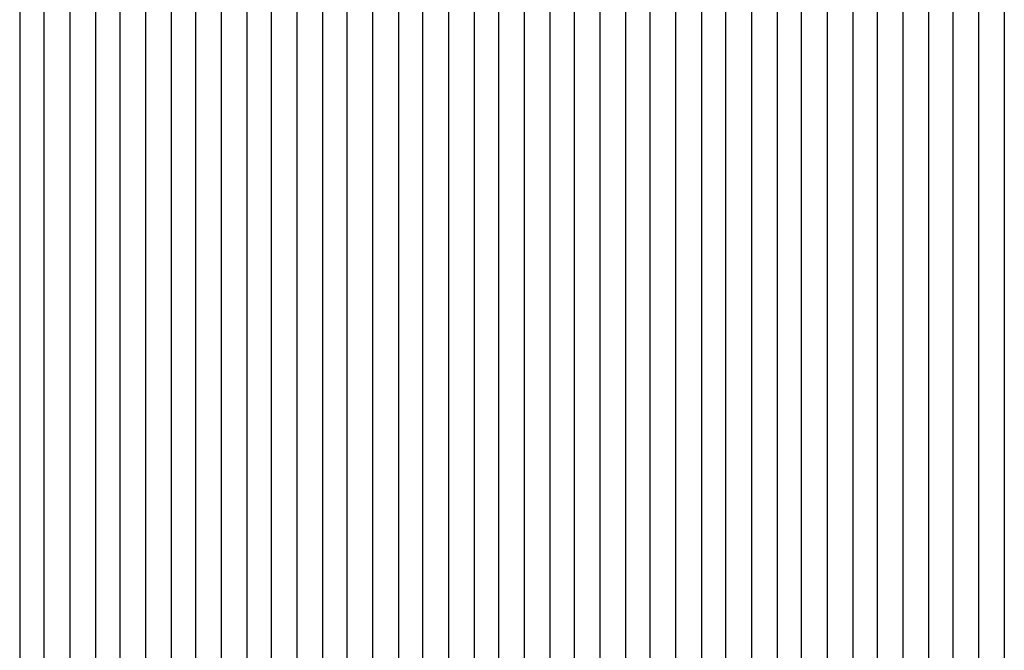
# Model space of a CAD drawing. Extents: x -0.6 to 1.54, y -0.37 to 1.17.
# Tile 50 of 79: x 1.01831 to 1.02481, y 0.11578 to 0.11994. Entities that reach past the tile are written whole.
import ezdxf

# ---------------------------------------------------------------- set-up
doc = ezdxf.new("R2010")
doc.units = 0
doc.linetypes.add('KCONTINUOUS', pattern=[0])
doc.layers.add('W01_---', color=7, linetype='CONTINUOUS')

msp = doc.modelspace()

# ---------------------------------------------------------------- linework, layer by layer
at = {"layer": 'W01_---', "color": 7, "linetype": 'KCONTINUOUS'}
for p, q in [((1.01831, 0.12003), (1.01831, 0.11986)), ((1.01847, 0.12003), (1.01847, 0.11986)), ((1.01864, 0.12003), (1.01864, 0.11986)), ((1.0188099, 0.12003), (1.0188099, 0.11986)), ((1.01897, 0.12003), (1.01897, 0.11986)), ((1.01914, 0.12003), (1.01914, 0.11986)), ((1.01931, 0.12003), (1.01931, 0.11986)), ((1.01947, 0.12003), (1.01947, 0.11986)), ((1.0196399, 0.12003), (1.0196399, 0.11969)), ((1.01981, 0.12003), (1.01981, 0.11969)), ((1.01997, 0.12003), (1.01997, 0.11986)), ((1.02014, 0.12003), (1.02014, 0.11986)), ((1.02031, 0.12003), (1.02031, 0.11986)), ((1.0204699, 0.12003), (1.0204699, 0.11986)), ((1.02064, 0.12003), (1.02064, 0.11969)), ((1.02081, 0.12003), (1.02081, 0.11986)), ((1.02097, 0.12003), (1.02097, 0.11986)), ((1.02114, 0.12003), (1.02114, 0.11986)), ((1.0213099, 0.12003), (1.0213099, 0.11986)), ((1.02147, 0.12003), (1.02147, 0.11986)), ((1.02164, 0.12003), (1.02164, 0.11986)), ((1.02181, 0.12003), (1.02181, 0.11986)), ((1.02197, 0.12003), (1.02197, 0.11986)), ((1.0221399, 0.12003), (1.0221399, 0.11986)), ((1.02231, 0.12003), (1.02231, 0.11986)), ((1.02247, 0.12003), (1.02247, 0.11986)), ((1.02264, 0.12003), (1.02264, 0.11986)), ((1.02281, 0.12003), (1.02281, 0.11986)), ((1.0229699, 0.12003), (1.0229699, 0.11986)), ((1.02314, 0.12003), (1.02314, 0.11986)), ((1.02331, 0.12003), (1.02331, 0.11969)), ((1.02347, 0.12003), (1.02347, 0.11969)), ((1.02364, 0.12003), (1.02364, 0.11986)), ((1.0238099, 0.12003), (1.0238099, 0.11986)), ((1.02397, 0.12003), (1.02397, 0.11986)), ((1.02414, 0.12003), (1.02414, 0.11986)), ((1.02431, 0.12003), (1.02431, 0.11986)), ((1.02447, 0.12003), (1.02447, 0.11986)), ((1.0246399, 0.12003), (1.0246399, 0.11986)), ((1.02481, 0.12003), (1.02481, 0.11986)), ((1.01831, 0.11986), (1.01831, 0.11969)), ((1.01847, 0.11986), (1.01847, 0.11969)), ((1.01864, 0.11986), (1.01864, 0.11969)), ((1.0188099, 0.11986), (1.0188099, 0.11969)), ((1.01897, 0.11986), (1.01897, 0.11969)), ((1.01914, 0.11986), (1.01914, 0.11969)), ((1.01931, 0.11986), (1.01931, 0.11953)), ((1.01947, 0.11986), (1.01947, 0.11969)), ((1.01997, 0.11986), (1.01997, 0.11969)), ((1.02014, 0.11986), (1.02014, 0.11969)), ((1.02031, 0.11986), (1.02031, 0.11953)), ((1.0204699, 0.11986), (1.0204699, 0.11969)), ((1.02081, 0.11986), (1.02081, 0.11969)), ((1.02097, 0.11986), (1.02097, 0.11969)), ((1.02114, 0.11986), (1.02114, 0.11969)), ((1.0213099, 0.11986), (1.0213099, 0.11969)), ((1.02147, 0.11986), (1.02147, 0.11969)), ((1.02164, 0.11986), (1.02164, 0.11969)), ((1.02181, 0.11986), (1.02181, 0.11969)), ((1.02197, 0.11986), (1.02197, 0.11969)), ((1.0221399, 0.11986), (1.0221399, 0.11969)), ((1.02231, 0.11986), (1.02231, 0.11969)), ((1.02247, 0.11986), (1.02247, 0.11969)), ((1.02264, 0.11986), (1.02264, 0.11969)), ((1.02281, 0.11986), (1.02281, 0.11969)), ((1.0229699, 0.11986), (1.0229699, 0.11969)), ((1.02314, 0.11986), (1.02314, 0.11969)), ((1.02364, 0.11986), (1.02364, 0.11969)), ((1.0238099, 0.11986), (1.0238099, 0.11969)), ((1.02397, 0.11986), (1.02397, 0.11969)), ((1.02414, 0.11986), (1.02414, 0.11969)), ((1.02431, 0.11986), (1.02431, 0.11969)), ((1.02447, 0.11986), (1.02447, 0.11969)), ((1.0246399, 0.11986), (1.0246399, 0.11969)), ((1.02481, 0.11986), (1.02481, 0.11969)), ((1.01831, 0.11969), (1.01831, 0.11953)), ((1.01847, 0.11969), (1.01847, 0.11953)), ((1.01864, 0.11969), (1.01864, 0.11953)), ((1.0188099, 0.11969), (1.0188099, 0.11953)), ((1.01897, 0.11969), (1.01897, 0.11953)), ((1.01914, 0.11969), (1.01914, 0.11953)), ((1.01947, 0.11969), (1.01947, 0.11953)), ((1.0196399, 0.11969), (1.0196399, 0.11953)), ((1.01981, 0.11969), (1.01981, 0.11953)), ((1.01997, 0.11969), (1.01997, 0.11953)), ((1.02014, 0.11969), (1.02014, 0.11953)), ((1.0204699, 0.11969), (1.0204699, 0.11953)), ((1.02064, 0.11969), (1.02064, 0.11953)), ((1.02081, 0.11969), (1.02081, 0.11953)), ((1.02097, 0.11969), (1.02097, 0.11953)), ((1.02114, 0.11969), (1.02114, 0.11953)), ((1.0213099, 0.11969), (1.0213099, 0.11953)), ((1.02147, 0.11969), (1.02147, 0.11953)), ((1.02164, 0.11969), (1.02164, 0.11953)), ((1.02181, 0.11969), (1.02181, 0.11953)), ((1.02197, 0.11969), (1.02197, 0.11953)), ((1.0221399, 0.11969), (1.0221399, 0.11953)), ((1.02231, 0.11969), (1.02231, 0.11953)), ((1.02247, 0.11969), (1.02247, 0.11953)), ((1.02264, 0.11969), (1.02264, 0.11953)), ((1.02281, 0.11969), (1.02281, 0.11953)), ((1.0229699, 0.11969), (1.0229699, 0.11953)), ((1.02314, 0.11969), (1.02314, 0.11953)), ((1.02331, 0.11969), (1.02331, 0.11953)), ((1.02347, 0.11969), (1.02347, 0.11953)), ((1.02364, 0.11969), (1.02364, 0.11953)), ((1.0238099, 0.11969), (1.0238099, 0.11953)), ((1.02397, 0.11969), (1.02397, 0.11953)), ((1.02414, 0.11969), (1.02414, 0.11953)), ((1.02431, 0.11969), (1.02431, 0.11953)), ((1.02447, 0.11969), (1.02447, 0.11953)), ((1.0246399, 0.11969), (1.0246399, 0.11953)), ((1.02481, 0.11969), (1.02481, 0.11953)), ((1.01831, 0.11953), (1.01831, 0.11936)), ((1.01847, 0.11953), (1.01847, 0.11936)), ((1.01864, 0.11953), (1.01864, 0.11936)), ((1.0188099, 0.11953), (1.0188099, 0.11936)), ((1.01897, 0.11953), (1.01897, 0.11936)), ((1.01914, 0.11953), (1.01914, 0.11936)), ((1.01931, 0.11953), (1.01931, 0.11936)), ((1.01947, 0.11953), (1.01947, 0.11936)), ((1.0196399, 0.11953), (1.0196399, 0.11936)), ((1.01981, 0.11953), (1.01981, 0.11936)), ((1.01997, 0.11953), (1.01997, 0.11936)), ((1.02014, 0.11953), (1.02014, 0.11936)), ((1.02031, 0.11953), (1.02031, 0.11936)), ((1.0204699, 0.11953), (1.0204699, 0.11936)), ((1.02064, 0.11953), (1.02064, 0.11936)), ((1.02081, 0.11953), (1.02081, 0.11936)), ((1.02097, 0.11953), (1.02097, 0.11936)), ((1.02114, 0.11953), (1.02114, 0.11936)), ((1.0213099, 0.11953), (1.0213099, 0.11936)), ((1.02147, 0.11953), (1.02147, 0.11936)), ((1.02164, 0.11953), (1.02164, 0.11936)), ((1.02181, 0.11953), (1.02181, 0.11936)), ((1.02197, 0.11953), (1.02197, 0.11936)), ((1.0221399, 0.11953), (1.0221399, 0.11936)), ((1.02231, 0.11953), (1.02231, 0.11936)), ((1.02247, 0.11953), (1.02247, 0.11936)), ((1.02264, 0.11953), (1.02264, 0.11936)), ((1.02281, 0.11953), (1.02281, 0.11936)), ((1.0229699, 0.11953), (1.0229699, 0.11936)), ((1.02314, 0.11953), (1.02314, 0.11936)), ((1.02331, 0.11953), (1.02331, 0.11936)), ((1.02347, 0.11953), (1.02347, 0.11936)), ((1.02364, 0.11953), (1.02364, 0.11936)), ((1.0238099, 0.11953), (1.0238099, 0.11936)), ((1.02397, 0.11953), (1.02397, 0.11936)), ((1.02414, 0.11953), (1.02414, 0.11936)), ((1.02431, 0.11953), (1.02431, 0.11936)), ((1.02447, 0.11953), (1.02447, 0.11936)), ((1.0246399, 0.11953), (1.0246399, 0.11936)), ((1.02481, 0.11953), (1.02481, 0.11936)), ((1.01831, 0.11936), (1.01831, 0.11919)), ((1.01847, 0.11936), (1.01847, 0.11919)), ((1.01864, 0.11936), (1.01864, 0.11919)), ((1.0188099, 0.11936), (1.0188099, 0.11919)), ((1.01897, 0.11936), (1.01897, 0.11919)), ((1.01914, 0.11936), (1.01914, 0.11919)), ((1.01931, 0.11936), (1.01931, 0.11919)), ((1.01947, 0.11936), (1.01947, 0.11919)), ((1.0196399, 0.11936), (1.0196399, 0.11919)), ((1.01981, 0.11936), (1.01981, 0.11919)), ((1.01997, 0.11936), (1.01997, 0.11919)), ((1.02014, 0.11936), (1.02014, 0.11919)), ((1.02031, 0.11936), (1.02031, 0.11919)), ((1.0204699, 0.11936), (1.0204699, 0.11919)), ((1.02064, 0.11936), (1.02064, 0.11919)), ((1.02081, 0.11936), (1.02081, 0.11919)), ((1.02097, 0.11936), (1.02097, 0.11919)), ((1.02114, 0.11936), (1.02114, 0.11919)), ((1.0213099, 0.11936), (1.0213099, 0.11919)), ((1.02147, 0.11936), (1.02147, 0.11919)), ((1.02164, 0.11936), (1.02164, 0.11919)), ((1.02181, 0.11936), (1.02181, 0.11919)), ((1.02197, 0.11936), (1.02197, 0.11919)), ((1.0221399, 0.11936), (1.0221399, 0.11919)), ((1.02231, 0.11936), (1.02231, 0.11919)), ((1.02247, 0.11936), (1.02247, 0.11919)), ((1.02264, 0.11936), (1.02264, 0.11919)), ((1.02281, 0.11936), (1.02281, 0.11919)), ((1.0229699, 0.11936), (1.0229699, 0.11919)), ((1.02314, 0.11936), (1.02314, 0.11919)), ((1.02331, 0.11936), (1.02331, 0.11919)), ((1.02347, 0.11936), (1.02347, 0.11919)), ((1.02364, 0.11936), (1.02364, 0.11919)), ((1.0238099, 0.11936), (1.0238099, 0.11919)), ((1.02397, 0.11936), (1.02397, 0.11919)), ((1.02414, 0.11936), (1.02414, 0.11919)), ((1.02431, 0.11936), (1.02431, 0.11919)), ((1.02447, 0.11936), (1.02447, 0.11919)), ((1.0246399, 0.11936), (1.0246399, 0.11919)), ((1.02481, 0.11936), (1.02481, 0.11919)), ((1.01831, 0.11919), (1.01831, 0.11903)), ((1.01847, 0.11919), (1.01847, 0.11903)), ((1.01864, 0.11919), (1.01864, 0.11903)), ((1.0188099, 0.11919), (1.0188099, 0.11903)), ((1.01897, 0.11919), (1.01897, 0.11903)), ((1.01914, 0.11919), (1.01914, 0.11903)), ((1.01931, 0.11919), (1.01931, 0.11903)), ((1.01947, 0.11919), (1.01947, 0.11903)), ((1.0196399, 0.11919), (1.0196399, 0.11903)), ((1.01981, 0.11919), (1.01981, 0.11903)), ((1.01997, 0.11919), (1.01997, 0.11903)), ((1.02014, 0.11919), (1.02014, 0.11903)), ((1.02031, 0.11919), (1.02031, 0.11903)), ((1.0204699, 0.11919), (1.0204699, 0.11903)), ((1.02064, 0.11919), (1.02064, 0.11903)), ((1.02081, 0.11919), (1.02081, 0.11903)), ((1.02097, 0.11919), (1.02097, 0.11903)), ((1.02114, 0.11919), (1.02114, 0.11903)), ((1.0213099, 0.11919), (1.0213099, 0.11903)), ((1.02147, 0.11919), (1.02147, 0.11903)), ((1.02164, 0.11919), (1.02164, 0.11903)), ((1.02181, 0.11919), (1.02181, 0.11903)), ((1.02197, 0.11919), (1.02197, 0.11903)), ((1.0221399, 0.11919), (1.0221399, 0.11903)), ((1.02231, 0.11919), (1.02231, 0.11903)), ((1.02247, 0.11919), (1.02247, 0.11903)), ((1.02264, 0.11919), (1.02264, 0.11903)), ((1.02281, 0.11919), (1.02281, 0.11903)), ((1.0229699, 0.11919), (1.0229699, 0.11903)), ((1.02314, 0.11919), (1.02314, 0.11903)), ((1.02331, 0.11919), (1.02331, 0.11903)), ((1.02347, 0.11919), (1.02347, 0.11903)), ((1.02364, 0.11919), (1.02364, 0.11903)), ((1.0238099, 0.11919), (1.0238099, 0.11903)), ((1.02397, 0.11919), (1.02397, 0.11903)), ((1.02414, 0.11919), (1.02414, 0.11903)), ((1.02431, 0.11919), (1.02431, 0.11903)), ((1.02447, 0.11919), (1.02447, 0.11903)), ((1.0246399, 0.11919), (1.0246399, 0.11903)), ((1.02481, 0.11919), (1.02481, 0.11903)), ((1.01831, 0.11903), (1.01831, 0.11886)), ((1.01847, 0.11903), (1.01847, 0.11886)), ((1.01864, 0.11903), (1.01864, 0.11886)), ((1.0188099, 0.11903), (1.0188099, 0.11886)), ((1.01897, 0.11903), (1.01897, 0.11886)), ((1.01914, 0.11903), (1.01914, 0.11886)), ((1.01931, 0.11903), (1.01931, 0.11886)), ((1.01947, 0.11903), (1.01947, 0.11886)), ((1.0196399, 0.11903), (1.0196399, 0.11886)), ((1.01981, 0.11903), (1.01981, 0.11886)), ((1.01997, 0.11903), (1.01997, 0.11886)), ((1.02014, 0.11903), (1.02014, 0.11886)), ((1.02031, 0.11903), (1.02031, 0.11886)), ((1.0204699, 0.11903), (1.0204699, 0.11886)), ((1.02064, 0.11903), (1.02064, 0.11886)), ((1.02081, 0.11903), (1.02081, 0.11886)), ((1.02097, 0.11903), (1.02097, 0.11886)), ((1.02114, 0.11903), (1.02114, 0.11886)), ((1.0213099, 0.11903), (1.0213099, 0.11886)), ((1.02147, 0.11903), (1.02147, 0.11886)), ((1.02164, 0.11903), (1.02164, 0.11886)), ((1.02181, 0.11903), (1.02181, 0.11886)), ((1.02197, 0.11903), (1.02197, 0.11886)), ((1.0221399, 0.11903), (1.0221399, 0.11886)), ((1.02231, 0.11903), (1.02231, 0.11886)), ((1.02247, 0.11903), (1.02247, 0.11886)), ((1.02264, 0.11903), (1.02264, 0.11886)), ((1.02281, 0.11903), (1.02281, 0.11886)), ((1.0229699, 0.11903), (1.0229699, 0.11886)), ((1.02314, 0.11903), (1.02314, 0.11886)), ((1.02331, 0.11903), (1.02331, 0.11886)), ((1.02347, 0.11903), (1.02347, 0.11886)), ((1.02364, 0.11903), (1.02364, 0.11886)), ((1.0238099, 0.11903), (1.0238099, 0.11886)), ((1.02397, 0.11903), (1.02397, 0.11886)), ((1.02414, 0.11903), (1.02414, 0.11886)), ((1.02431, 0.11903), (1.02431, 0.11886)), ((1.02447, 0.11903), (1.02447, 0.11886)), ((1.0246399, 0.11903), (1.0246399, 0.11886)), ((1.02481, 0.11903), (1.02481, 0.11886)), ((1.01831, 0.11886), (1.01831, 0.11869)), ((1.01847, 0.11886), (1.01847, 0.11869)), ((1.01864, 0.11886), (1.01864, 0.11869)), ((1.0188099, 0.11886), (1.0188099, 0.11869)), ((1.01897, 0.11886), (1.01897, 0.11869)), ((1.01914, 0.11886), (1.01914, 0.11869)), ((1.01931, 0.11886), (1.01931, 0.11869)), ((1.01947, 0.11886), (1.01947, 0.11869)), ((1.0196399, 0.11886), (1.0196399, 0.11869)), ((1.01981, 0.11886), (1.01981, 0.11869)), ((1.01997, 0.11886), (1.01997, 0.11869)), ((1.02014, 0.11886), (1.02014, 0.11869)), ((1.02031, 0.11886), (1.02031, 0.11869)), ((1.0204699, 0.11886), (1.0204699, 0.11869)), ((1.02064, 0.11886), (1.02064, 0.11869)), ((1.02081, 0.11886), (1.02081, 0.11869)), ((1.02097, 0.11886), (1.02097, 0.11869)), ((1.02114, 0.11886), (1.02114, 0.11869)), ((1.0213099, 0.11886), (1.0213099, 0.11869)), ((1.02147, 0.11886), (1.02147, 0.11869)), ((1.02164, 0.11886), (1.02164, 0.11869)), ((1.02181, 0.11886), (1.02181, 0.11869)), ((1.02197, 0.11886), (1.02197, 0.11869)), ((1.0221399, 0.11886), (1.0221399, 0.11869)), ((1.02231, 0.11886), (1.02231, 0.11869)), ((1.02247, 0.11886), (1.02247, 0.11869)), ((1.02264, 0.11886), (1.02264, 0.11869)), ((1.02281, 0.11886), (1.02281, 0.11869)), ((1.0229699, 0.11886), (1.0229699, 0.11869)), ((1.02314, 0.11886), (1.02314, 0.11869)), ((1.02331, 0.11886), (1.02331, 0.11869)), ((1.02347, 0.11886), (1.02347, 0.11869)), ((1.02364, 0.11886), (1.02364, 0.11869)), ((1.0238099, 0.11886), (1.0238099, 0.11869)), ((1.02397, 0.11886), (1.02397, 0.11869)), ((1.02414, 0.11886), (1.02414, 0.11869)), ((1.02431, 0.11886), (1.02431, 0.11869)), ((1.02447, 0.11886), (1.02447, 0.11869)), ((1.0246399, 0.11886), (1.0246399, 0.11869)), ((1.02481, 0.11886), (1.02481, 0.11869)), ((1.01831, 0.11869), (1.01831, 0.11853)), ((1.01847, 0.11869), (1.01847, 0.11853)), ((1.01864, 0.11869), (1.01864, 0.11853)), ((1.0188099, 0.11869), (1.0188099, 0.11853)), ((1.01897, 0.11869), (1.01897, 0.11853)), ((1.01914, 0.11869), (1.01914, 0.11853)), ((1.01931, 0.11869), (1.01931, 0.11853)), ((1.01947, 0.11869), (1.01947, 0.11853)), ((1.0196399, 0.11869), (1.0196399, 0.11853)), ((1.01981, 0.11869), (1.01981, 0.11853)), ((1.01997, 0.11869), (1.01997, 0.11853)), ((1.02014, 0.11869), (1.02014, 0.11853)), ((1.02031, 0.11869), (1.02031, 0.11853)), ((1.0204699, 0.11869), (1.0204699, 0.11853)), ((1.02064, 0.11869), (1.02064, 0.11853)), ((1.02081, 0.11869), (1.02081, 0.11853)), ((1.02097, 0.11869), (1.02097, 0.11853)), ((1.02114, 0.11869), (1.02114, 0.11853)), ((1.0213099, 0.11869), (1.0213099, 0.11853)), ((1.02147, 0.11869), (1.02147, 0.11853)), ((1.02164, 0.11869), (1.02164, 0.11853)), ((1.02181, 0.11869), (1.02181, 0.11853)), ((1.02197, 0.11869), (1.02197, 0.11853)), ((1.0221399, 0.11869), (1.0221399, 0.11853)), ((1.02231, 0.11869), (1.02231, 0.11853)), ((1.02247, 0.11869), (1.02247, 0.11853)), ((1.02264, 0.11869), (1.02264, 0.11853)), ((1.02281, 0.11869), (1.02281, 0.11853)), ((1.0229699, 0.11869), (1.0229699, 0.11853)), ((1.02314, 0.11869), (1.02314, 0.11853)), ((1.02331, 0.11869), (1.02331, 0.11853)), ((1.02347, 0.11869), (1.02347, 0.11853)), ((1.02364, 0.11869), (1.02364, 0.11853)), ((1.0238099, 0.11869), (1.0238099, 0.11853)), ((1.02397, 0.11869), (1.02397, 0.11853)), ((1.02414, 0.11869), (1.02414, 0.11853)), ((1.02431, 0.11869), (1.02431, 0.11853)), ((1.02447, 0.11869), (1.02447, 0.11853)), ((1.0246399, 0.11869), (1.0246399, 0.11853)), ((1.02481, 0.11869), (1.02481, 0.11853)), ((1.01831, 0.11853), (1.01831, 0.11836)), ((1.01847, 0.11853), (1.01847, 0.11836)), ((1.01864, 0.11853), (1.01864, 0.11836)), ((1.0188099, 0.11853), (1.0188099, 0.11836)), ((1.01897, 0.11853), (1.01897, 0.11836)), ((1.01914, 0.11853), (1.01914, 0.11836)), ((1.01931, 0.11853), (1.01931, 0.11836)), ((1.01947, 0.11853), (1.01947, 0.11836)), ((1.0196399, 0.11853), (1.0196399, 0.11836)), ((1.01981, 0.11853), (1.01981, 0.11836)), ((1.01997, 0.11853), (1.01997, 0.11836)), ((1.02014, 0.11853), (1.02014, 0.11836)), ((1.02031, 0.11853), (1.02031, 0.11836)), ((1.0204699, 0.11853), (1.0204699, 0.11836)), ((1.02064, 0.11853), (1.02064, 0.11836)), ((1.02081, 0.11853), (1.02081, 0.11836)), ((1.02097, 0.11853), (1.02097, 0.11836)), ((1.02114, 0.11853), (1.02114, 0.11836)), ((1.0213099, 0.11853), (1.0213099, 0.11836)), ((1.02147, 0.11853), (1.02147, 0.11836)), ((1.02164, 0.11853), (1.02164, 0.11836)), ((1.02181, 0.11853), (1.02181, 0.11836)), ((1.02197, 0.11853), (1.02197, 0.11836)), ((1.0221399, 0.11853), (1.0221399, 0.11836)), ((1.02231, 0.11853), (1.02231, 0.11836)), ((1.02247, 0.11853), (1.02247, 0.11836)), ((1.02264, 0.11853), (1.02264, 0.11836)), ((1.02281, 0.11853), (1.02281, 0.11836)), ((1.0229699, 0.11853), (1.0229699, 0.11836)), ((1.02314, 0.11853), (1.02314, 0.11836)), ((1.02331, 0.11853), (1.02331, 0.11836)), ((1.02347, 0.11853), (1.02347, 0.11836)), ((1.02364, 0.11853), (1.02364, 0.11836)), ((1.0238099, 0.11853), (1.0238099, 0.11836)), ((1.02397, 0.11853), (1.02397, 0.11836)), ((1.02414, 0.11853), (1.02414, 0.11836)), ((1.02431, 0.11853), (1.02431, 0.11836)), ((1.02447, 0.11853), (1.02447, 0.11836)), ((1.0246399, 0.11853), (1.0246399, 0.11836)), ((1.02481, 0.11853), (1.02481, 0.11836)), ((1.01831, 0.11836), (1.01831, 0.11819)), ((1.01847, 0.11836), (1.01847, 0.11819)), ((1.01864, 0.11836), (1.01864, 0.11819)), ((1.0188099, 0.11836), (1.0188099, 0.11819)), ((1.01897, 0.11836), (1.01897, 0.11819)), ((1.01914, 0.11836), (1.01914, 0.11819)), ((1.01931, 0.11836), (1.01931, 0.11819)), ((1.01947, 0.11836), (1.01947, 0.11819)), ((1.0196399, 0.11836), (1.0196399, 0.11819)), ((1.01981, 0.11836), (1.01981, 0.11819)), ((1.01997, 0.11836), (1.01997, 0.11819)), ((1.02014, 0.11836), (1.02014, 0.11819)), ((1.02031, 0.11836), (1.02031, 0.11819)), ((1.0204699, 0.11836), (1.0204699, 0.11819)), ((1.02064, 0.11836), (1.02064, 0.11819)), ((1.02081, 0.11836), (1.02081, 0.11819)), ((1.02097, 0.11836), (1.02097, 0.11819)), ((1.02114, 0.11836), (1.02114, 0.11819)), ((1.0213099, 0.11836), (1.0213099, 0.11819)), ((1.02147, 0.11836), (1.02147, 0.11819)), ((1.02164, 0.11836), (1.02164, 0.11819)), ((1.02181, 0.11836), (1.02181, 0.11819)), ((1.02197, 0.11836), (1.02197, 0.11819)), ((1.0221399, 0.11836), (1.0221399, 0.11819)), ((1.02231, 0.11836), (1.02231, 0.11819)), ((1.02247, 0.11836), (1.02247, 0.11819)), ((1.02264, 0.11836), (1.02264, 0.11819)), ((1.02281, 0.11836), (1.02281, 0.11819)), ((1.0229699, 0.11836), (1.0229699, 0.11819)), ((1.02314, 0.11836), (1.02314, 0.11819)), ((1.02331, 0.11836), (1.02331, 0.11819)), ((1.02347, 0.11836), (1.02347, 0.11819)), ((1.02364, 0.11836), (1.02364, 0.11819)), ((1.0238099, 0.11836), (1.0238099, 0.11819)), ((1.02397, 0.11836), (1.02397, 0.11819)), ((1.02414, 0.11836), (1.02414, 0.11819)), ((1.02431, 0.11836), (1.02431, 0.11819)), ((1.02447, 0.11836), (1.02447, 0.11819)), ((1.0246399, 0.11836), (1.0246399, 0.11819)), ((1.02481, 0.11836), (1.02481, 0.11819)), ((1.01831, 0.11819), (1.01831, 0.11803)), ((1.01847, 0.11819), (1.01847, 0.11803)), ((1.01864, 0.11819), (1.01864, 0.11803)), ((1.0188099, 0.11819), (1.0188099, 0.11803)), ((1.01897, 0.11819), (1.01897, 0.11803)), ((1.01914, 0.11819), (1.01914, 0.11803)), ((1.01931, 0.11819), (1.01931, 0.11803)), ((1.01947, 0.11819), (1.01947, 0.11803)), ((1.0196399, 0.11819), (1.0196399, 0.11803)), ((1.01981, 0.11819), (1.01981, 0.11803)), ((1.01997, 0.11819), (1.01997, 0.11803)), ((1.02014, 0.11819), (1.02014, 0.11803)), ((1.02031, 0.11819), (1.02031, 0.11803)), ((1.0204699, 0.11819), (1.0204699, 0.11803)), ((1.02064, 0.11819), (1.02064, 0.11803)), ((1.02081, 0.11819), (1.02081, 0.11803)), ((1.02097, 0.11819), (1.02097, 0.11803)), ((1.02114, 0.11819), (1.02114, 0.11803)), ((1.0213099, 0.11819), (1.0213099, 0.11803)), ((1.02147, 0.11819), (1.02147, 0.11803)), ((1.02164, 0.11819), (1.02164, 0.11803)), ((1.02181, 0.11819), (1.02181, 0.11803)), ((1.02197, 0.11819), (1.02197, 0.11803)), ((1.0221399, 0.11819), (1.0221399, 0.11803)), ((1.02231, 0.11819), (1.02231, 0.11803)), ((1.02247, 0.11819), (1.02247, 0.11803)), ((1.02264, 0.11819), (1.02264, 0.11803)), ((1.02281, 0.11819), (1.02281, 0.11803)), ((1.0229699, 0.11819), (1.0229699, 0.11803)), ((1.02314, 0.11819), (1.02314, 0.11803)), ((1.02331, 0.11819), (1.02331, 0.11803)), ((1.02347, 0.11819), (1.02347, 0.11803)), ((1.02364, 0.11819), (1.02364, 0.11803)), ((1.0238099, 0.11819), (1.0238099, 0.11803)), ((1.02397, 0.11819), (1.02397, 0.11803)), ((1.02414, 0.11819), (1.02414, 0.11803)), ((1.02431, 0.11819), (1.02431, 0.11803)), ((1.02447, 0.11819), (1.02447, 0.11803)), ((1.0246399, 0.11819), (1.0246399, 0.11803)), ((1.02481, 0.11819), (1.02481, 0.11803)), ((1.01831, 0.11803), (1.01831, 0.11786)), ((1.01847, 0.11803), (1.01847, 0.11786)), ((1.01864, 0.11803), (1.01864, 0.11786)), ((1.0188099, 0.11803), (1.0188099, 0.11786)), ((1.01897, 0.11803), (1.01897, 0.11786)), ((1.01914, 0.11803), (1.01914, 0.11786)), ((1.01931, 0.11803), (1.01931, 0.11786)), ((1.01947, 0.11803), (1.01947, 0.11786)), ((1.0196399, 0.11803), (1.0196399, 0.11786)), ((1.01981, 0.11803), (1.01981, 0.11786)), ((1.01997, 0.11803), (1.01997, 0.11786)), ((1.02014, 0.11803), (1.02014, 0.11786)), ((1.02031, 0.11803), (1.02031, 0.11786)), ((1.0204699, 0.11803), (1.0204699, 0.11786)), ((1.02064, 0.11803), (1.02064, 0.11786)), ((1.02081, 0.11803), (1.02081, 0.11786)), ((1.02097, 0.11803), (1.02097, 0.11786)), ((1.02114, 0.11803), (1.02114, 0.11786)), ((1.0213099, 0.11803), (1.0213099, 0.11786)), ((1.02147, 0.11803), (1.02147, 0.11786)), ((1.02164, 0.11803), (1.02164, 0.11786)), ((1.02181, 0.11803), (1.02181, 0.11786)), ((1.02197, 0.11803), (1.02197, 0.11786)), ((1.0221399, 0.11803), (1.0221399, 0.11786)), ((1.02231, 0.11803), (1.02231, 0.11786)), ((1.02247, 0.11803), (1.02247, 0.11786)), ((1.02264, 0.11803), (1.02264, 0.11786)), ((1.02281, 0.11803), (1.02281, 0.11786)), ((1.0229699, 0.11803), (1.0229699, 0.11786)), ((1.02314, 0.11803), (1.02314, 0.11786)), ((1.02331, 0.11803), (1.02331, 0.11786)), ((1.02347, 0.11803), (1.02347, 0.11786)), ((1.02364, 0.11803), (1.02364, 0.11786)), ((1.0238099, 0.11803), (1.0238099, 0.11786)), ((1.02397, 0.11803), (1.02397, 0.11786)), ((1.02414, 0.11803), (1.02414, 0.11786)), ((1.02431, 0.11803), (1.02431, 0.11786)), ((1.02447, 0.11803), (1.02447, 0.11786)), ((1.0246399, 0.11803), (1.0246399, 0.11786)), ((1.02481, 0.11803), (1.02481, 0.11786)), ((1.01831, 0.11786), (1.01831, 0.11769)), ((1.01847, 0.11786), (1.01847, 0.11769)), ((1.01864, 0.11786), (1.01864, 0.11769)), ((1.0188099, 0.11786), (1.0188099, 0.11769)), ((1.01897, 0.11786), (1.01897, 0.11769)), ((1.01914, 0.11786), (1.01914, 0.11769)), ((1.01931, 0.11786), (1.01931, 0.11769)), ((1.01947, 0.11786), (1.01947, 0.11769)), ((1.0196399, 0.11786), (1.0196399, 0.11769)), ((1.01981, 0.11786), (1.01981, 0.11769)), ((1.01997, 0.11786), (1.01997, 0.11769)), ((1.02014, 0.11786), (1.02014, 0.11769)), ((1.02031, 0.11786), (1.02031, 0.11769)), ((1.0204699, 0.11786), (1.0204699, 0.11769)), ((1.02064, 0.11786), (1.02064, 0.11769)), ((1.02081, 0.11786), (1.02081, 0.11769)), ((1.02097, 0.11786), (1.02097, 0.11769)), ((1.02114, 0.11786), (1.02114, 0.11769)), ((1.0213099, 0.11786), (1.0213099, 0.11769)), ((1.02147, 0.11786), (1.02147, 0.11769)), ((1.02164, 0.11786), (1.02164, 0.11769)), ((1.02181, 0.11786), (1.02181, 0.11769)), ((1.02197, 0.11786), (1.02197, 0.11769)), ((1.0221399, 0.11786), (1.0221399, 0.11769)), ((1.02231, 0.11786), (1.02231, 0.11769)), ((1.02247, 0.11786), (1.02247, 0.11769)), ((1.02264, 0.11786), (1.02264, 0.11769)), ((1.02281, 0.11786), (1.02281, 0.11769)), ((1.0229699, 0.11786), (1.0229699, 0.11769)), ((1.02314, 0.11786), (1.02314, 0.11769)), ((1.02331, 0.11786), (1.02331, 0.11769)), ((1.02347, 0.11786), (1.02347, 0.11769)), ((1.02364, 0.11786), (1.02364, 0.11769)), ((1.0238099, 0.11786), (1.0238099, 0.11769)), ((1.02397, 0.11786), (1.02397, 0.11769)), ((1.02414, 0.11786), (1.02414, 0.11769)), ((1.02431, 0.11786), (1.02431, 0.11769)), ((1.02447, 0.11786), (1.02447, 0.11769)), ((1.0246399, 0.11786), (1.0246399, 0.11769)), ((1.02481, 0.11786), (1.02481, 0.11769)), ((1.01831, 0.11769), (1.01831, 0.11753)), ((1.01847, 0.11769), (1.01847, 0.11753)), ((1.01864, 0.11769), (1.01864, 0.11753)), ((1.0188099, 0.11769), (1.0188099, 0.11753)), ((1.01897, 0.11769), (1.01897, 0.11753)), ((1.01914, 0.11769), (1.01914, 0.11753)), ((1.01931, 0.11769), (1.01931, 0.11753)), ((1.01947, 0.11769), (1.01947, 0.11753)), ((1.0196399, 0.11769), (1.0196399, 0.11753)), ((1.01981, 0.11769), (1.01981, 0.11753)), ((1.01997, 0.11769), (1.01997, 0.11753)), ((1.02014, 0.11769), (1.02014, 0.11753)), ((1.02031, 0.11769), (1.02031, 0.11753)), ((1.0204699, 0.11769), (1.0204699, 0.11753)), ((1.02064, 0.11769), (1.02064, 0.11753)), ((1.02081, 0.11769), (1.02081, 0.11753)), ((1.02097, 0.11769), (1.02097, 0.11753)), ((1.02114, 0.11769), (1.02114, 0.11753)), ((1.0213099, 0.11769), (1.0213099, 0.11753)), ((1.02147, 0.11769), (1.02147, 0.11753)), ((1.02164, 0.11769), (1.02164, 0.11753)), ((1.02181, 0.11769), (1.02181, 0.11753)), ((1.02197, 0.11769), (1.02197, 0.11753)), ((1.0221399, 0.11769), (1.0221399, 0.11753)), ((1.02231, 0.11769), (1.02231, 0.11753)), ((1.02247, 0.11769), (1.02247, 0.11753)), ((1.02264, 0.11769), (1.02264, 0.11736)), ((1.02281, 0.11769), (1.02281, 0.11753)), ((1.0229699, 0.11769), (1.0229699, 0.11753)), ((1.02314, 0.11769), (1.02314, 0.11753)), ((1.02331, 0.11769), (1.02331, 0.11753)), ((1.02347, 0.11769), (1.02347, 0.11736)), ((1.02364, 0.11769), (1.02364, 0.11753)), ((1.0238099, 0.11769), (1.0238099, 0.11753)), ((1.02397, 0.11769), (1.02397, 0.11753)), ((1.02414, 0.11769), (1.02414, 0.11753)), ((1.02431, 0.11769), (1.02431, 0.11753)), ((1.02447, 0.11769), (1.02447, 0.11753)), ((1.0246399, 0.11769), (1.0246399, 0.11753)), ((1.02481, 0.11769), (1.02481, 0.11753)), ((1.01831, 0.11753), (1.01831, 0.11719)), ((1.01847, 0.11753), (1.01847, 0.11736)), ((1.01864, 0.11753), (1.01864, 0.11736)), ((1.0188099, 0.11753), (1.0188099, 0.11736)), ((1.01897, 0.11753), (1.01897, 0.11736)), ((1.01914, 0.11753), (1.01914, 0.11736)), ((1.01931, 0.11753), (1.01931, 0.11736)), ((1.01947, 0.11753), (1.01947, 0.11736)), ((1.0196399, 0.11753), (1.0196399, 0.11736)), ((1.01981, 0.11753), (1.01981, 0.11736)), ((1.01997, 0.11753), (1.01997, 0.11736)), ((1.02014, 0.11753), (1.02014, 0.11736)), ((1.02031, 0.11753), (1.02031, 0.11736)), ((1.0204699, 0.11753), (1.0204699, 0.11736)), ((1.02064, 0.11753), (1.02064, 0.11736)), ((1.02081, 0.11753), (1.02081, 0.11736)), ((1.02097, 0.11753), (1.02097, 0.11736)), ((1.02114, 0.11753), (1.02114, 0.11736)), ((1.0213099, 0.11753), (1.0213099, 0.11736)), ((1.02147, 0.11753), (1.02147, 0.11736)), ((1.02164, 0.11753), (1.02164, 0.11736)), ((1.02181, 0.11753), (1.02181, 0.11736)), ((1.02197, 0.11753), (1.02197, 0.11736)), ((1.0221399, 0.11753), (1.0221399, 0.11736)), ((1.02231, 0.11753), (1.02231, 0.11736)), ((1.02247, 0.11753), (1.02247, 0.11719)), ((1.02281, 0.11753), (1.02281, 0.11736)), ((1.0229699, 0.11753), (1.0229699, 0.11736)), ((1.02314, 0.11753), (1.02314, 0.11736)), ((1.02331, 0.11753), (1.02331, 0.11736)), ((1.02364, 0.11753), (1.02364, 0.11736)), ((1.0238099, 0.11753), (1.0238099, 0.11736)), ((1.02397, 0.11753), (1.02397, 0.11736)), ((1.02414, 0.11753), (1.02414, 0.11736)), ((1.02431, 0.11753), (1.02431, 0.11736)), ((1.02447, 0.11753), (1.02447, 0.11736)), ((1.0246399, 0.11753), (1.0246399, 0.11736)), ((1.02481, 0.11753), (1.02481, 0.11736)), ((1.01847, 0.11736), (1.01847, 0.11719)), ((1.01864, 0.11736), (1.01864, 0.11719)), ((1.0188099, 0.11736), (1.0188099, 0.11719)), ((1.01897, 0.11736), (1.01897, 0.11719)), ((1.01914, 0.11736), (1.01914, 0.11719)), ((1.01931, 0.11736), (1.01931, 0.11719)), ((1.01947, 0.11736), (1.01947, 0.11719)), ((1.0196399, 0.11736), (1.0196399, 0.11719)), ((1.01981, 0.11736), (1.01981, 0.11719)), ((1.01997, 0.11736), (1.01997, 0.11719)), ((1.02014, 0.11736), (1.02014, 0.11719)), ((1.02031, 0.11736), (1.02031, 0.11719)), ((1.0204699, 0.11736), (1.0204699, 0.11719)), ((1.02064, 0.11736), (1.02064, 0.11719)), ((1.02081, 0.11736), (1.02081, 0.11719)), ((1.02097, 0.11736), (1.02097, 0.11719)), ((1.02114, 0.11736), (1.02114, 0.11719)), ((1.0213099, 0.11736), (1.0213099, 0.11719)), ((1.02147, 0.11736), (1.02147, 0.11719)), ((1.02164, 0.11736), (1.02164, 0.11703)), ((1.02181, 0.11736), (1.02181, 0.11719)), ((1.02197, 0.11736), (1.02197, 0.11719)), ((1.0221399, 0.11736), (1.0221399, 0.11703)), ((1.02231, 0.11736), (1.02231, 0.11719)), ((1.02264, 0.11736), (1.02264, 0.11703)), ((1.02281, 0.11736), (1.02281, 0.11719)), ((1.0229699, 0.11736), (1.0229699, 0.11719)), ((1.02314, 0.11736), (1.02314, 0.11719)), ((1.02331, 0.11736), (1.02331, 0.11719)), ((1.02347, 0.11736), (1.02347, 0.11719)), ((1.02364, 0.11736), (1.02364, 0.11719)), ((1.0238099, 0.11736), (1.0238099, 0.11719)), ((1.02397, 0.11736), (1.02397, 0.11719)), ((1.02414, 0.11736), (1.02414, 0.11719)), ((1.02431, 0.11736), (1.02431, 0.11719)), ((1.02447, 0.11736), (1.02447, 0.11719)), ((1.0246399, 0.11736), (1.0246399, 0.11719)), ((1.02481, 0.11736), (1.02481, 0.11719)), ((1.01831, 0.11719), (1.01831, 0.11703)), ((1.01847, 0.11719), (1.01847, 0.11703)), ((1.01864, 0.11719), (1.01864, 0.11686)), ((1.0188099, 0.11719), (1.0188099, 0.11703)), ((1.01897, 0.11719), (1.01897, 0.11703)), ((1.01914, 0.11719), (1.01914, 0.11703)), ((1.01931, 0.11719), (1.01931, 0.11703)), ((1.01947, 0.11719), (1.01947, 0.11703)), ((1.0196399, 0.11719), (1.0196399, 0.11703)), ((1.01981, 0.11719), (1.01981, 0.11703)), ((1.01997, 0.11719), (1.01997, 0.11703)), ((1.02014, 0.11719), (1.02014, 0.11703)), ((1.02031, 0.11719), (1.02031, 0.11703)), ((1.0204699, 0.11719), (1.0204699, 0.11703)), ((1.02064, 0.11719), (1.02064, 0.11703)), ((1.02081, 0.11719), (1.02081, 0.11703)), ((1.02097, 0.11719), (1.02097, 0.11703)), ((1.02114, 0.11719), (1.02114, 0.11703)), ((1.0213099, 0.11719), (1.0213099, 0.11703)), ((1.02147, 0.11719), (1.02147, 0.11703)), ((1.02181, 0.11719), (1.02181, 0.11703)), ((1.02197, 0.11719), (1.02197, 0.11703)), ((1.02231, 0.11719), (1.02231, 0.11703)), ((1.02247, 0.11719), (1.02247, 0.11703)), ((1.02281, 0.11719), (1.02281, 0.11703)), ((1.0229699, 0.11719), (1.0229699, 0.11703)), ((1.02314, 0.11719), (1.02314, 0.11703)), ((1.02331, 0.11719), (1.02331, 0.11703)), ((1.02347, 0.11719), (1.02347, 0.11703)), ((1.02364, 0.11719), (1.02364, 0.11703)), ((1.0238099, 0.11719), (1.0238099, 0.11703)), ((1.02397, 0.11719), (1.02397, 0.11703)), ((1.02414, 0.11719), (1.02414, 0.11703)), ((1.02431, 0.11719), (1.02431, 0.11703)), ((1.02447, 0.11719), (1.02447, 0.11703)), ((1.0246399, 0.11719), (1.0246399, 0.11703)), ((1.02481, 0.11719), (1.02481, 0.11703)), ((1.01831, 0.11703), (1.01831, 0.11686)), ((1.01847, 0.11703), (1.01847, 0.11686)), ((1.0188099, 0.11703), (1.0188099, 0.11686)), ((1.01897, 0.11703), (1.01897, 0.11686)), ((1.01914, 0.11703), (1.01914, 0.11686)), ((1.01931, 0.11703), (1.01931, 0.11686)), ((1.01947, 0.11703), (1.01947, 0.11686)), ((1.0196399, 0.11703), (1.0196399, 0.11686)), ((1.01981, 0.11703), (1.01981, 0.11686)), ((1.01997, 0.11703), (1.01997, 0.11686)), ((1.02014, 0.11703), (1.02014, 0.11686)), ((1.02031, 0.11703), (1.02031, 0.11686)), ((1.0204699, 0.11703), (1.0204699, 0.11686)), ((1.02064, 0.11703), (1.02064, 0.11686)), ((1.02081, 0.11703), (1.02081, 0.11686)), ((1.02097, 0.11703), (1.02097, 0.11686)), ((1.02114, 0.11703), (1.02114, 0.11686)), ((1.0213099, 0.11703), (1.0213099, 0.11686)), ((1.02147, 0.11703), (1.02147, 0.11686)), ((1.02164, 0.11703), (1.02164, 0.11669)), ((1.02181, 0.11703), (1.02181, 0.11686)), ((1.02197, 0.11703), (1.02197, 0.11686)), ((1.0221399, 0.11703), (1.0221399, 0.11686)), ((1.02231, 0.11703), (1.02231, 0.11686)), ((1.02247, 0.11703), (1.02247, 0.11686)), ((1.02264, 0.11703), (1.02264, 0.11686)), ((1.02281, 0.11703), (1.02281, 0.11669)), ((1.0229699, 0.11703), (1.0229699, 0.11686)), ((1.02314, 0.11703), (1.02314, 0.11686)), ((1.02331, 0.11703), (1.02331, 0.11686)), ((1.02347, 0.11703), (1.02347, 0.11686)), ((1.02364, 0.11703), (1.02364, 0.11686)), ((1.0238099, 0.11703), (1.0238099, 0.11686)), ((1.02397, 0.11703), (1.02397, 0.11686)), ((1.02414, 0.11703), (1.02414, 0.11686)), ((1.02431, 0.11703), (1.02431, 0.11686)), ((1.02447, 0.11703), (1.02447, 0.11686)), ((1.0246399, 0.11703), (1.0246399, 0.11686)), ((1.02481, 0.11703), (1.02481, 0.11686)), ((1.01831, 0.11686), (1.01831, 0.11669)), ((1.01847, 0.11686), (1.01847, 0.11669)), ((1.01864, 0.11686), (1.01864, 0.11669)), ((1.0188099, 0.11686), (1.0188099, 0.11669)), ((1.01897, 0.11686), (1.01897, 0.11669)), ((1.01914, 0.11686), (1.01914, 0.11669)), ((1.01931, 0.11686), (1.01931, 0.11653)), ((1.01947, 0.11686), (1.01947, 0.11669)), ((1.0196399, 0.11686), (1.0196399, 0.11669)), ((1.01981, 0.11686), (1.01981, 0.11669)), ((1.01997, 0.11686), (1.01997, 0.11669)), ((1.02014, 0.11686), (1.02014, 0.11669)), ((1.02031, 0.11686), (1.02031, 0.11669)), ((1.0204699, 0.11686), (1.0204699, 0.11669)), ((1.02064, 0.11686), (1.02064, 0.11669)), ((1.02081, 0.11686), (1.02081, 0.11669)), ((1.02097, 0.11686), (1.02097, 0.11669)), ((1.02114, 0.11686), (1.02114, 0.11669)), ((1.0213099, 0.11686), (1.0213099, 0.11669)), ((1.02147, 0.11686), (1.02147, 0.11669)), ((1.02181, 0.11686), (1.02181, 0.11669)), ((1.02197, 0.11686), (1.02197, 0.11669)), ((1.0221399, 0.11686), (1.0221399, 0.11669)), ((1.02231, 0.11686), (1.02231, 0.11653)), ((1.02247, 0.11686), (1.02247, 0.11669)), ((1.02264, 0.11686), (1.02264, 0.11669)), ((1.0229699, 0.11686), (1.0229699, 0.11669)), ((1.02314, 0.11686), (1.02314, 0.11669)), ((1.02331, 0.11686), (1.02331, 0.11669)), ((1.02347, 0.11686), (1.02347, 0.11669)), ((1.02364, 0.11686), (1.02364, 0.11669)), ((1.0238099, 0.11686), (1.0238099, 0.11669)), ((1.02397, 0.11686), (1.02397, 0.11669)), ((1.02414, 0.11686), (1.02414, 0.11669)), ((1.02431, 0.11686), (1.02431, 0.11669)), ((1.02447, 0.11686), (1.02447, 0.11669)), ((1.0246399, 0.11686), (1.0246399, 0.11669)), ((1.02481, 0.11686), (1.02481, 0.11669)), ((1.01831, 0.11669), (1.01831, 0.11653)), ((1.01847, 0.11669), (1.01847, 0.11653)), ((1.01864, 0.11669), (1.01864, 0.11653)), ((1.0188099, 0.11669), (1.0188099, 0.11653)), ((1.01897, 0.11669), (1.01897, 0.11653)), ((1.01914, 0.11669), (1.01914, 0.11653)), ((1.01947, 0.11669), (1.01947, 0.11653)), ((1.0196399, 0.11669), (1.0196399, 0.11653)), ((1.01981, 0.11669), (1.01981, 0.11653)), ((1.01997, 0.11669), (1.01997, 0.11653)), ((1.02014, 0.11669), (1.02014, 0.11653)), ((1.02031, 0.11669), (1.02031, 0.11653)), ((1.0204699, 0.11669), (1.0204699, 0.11653)), ((1.02064, 0.11669), (1.02064, 0.11653)), ((1.02081, 0.11669), (1.02081, 0.11653)), ((1.02097, 0.11669), (1.02097, 0.11653)), ((1.02114, 0.11669), (1.02114, 0.11653)), ((1.0213099, 0.11669), (1.0213099, 0.11653)), ((1.02147, 0.11669), (1.02147, 0.11653)), ((1.02164, 0.11669), (1.02164, 0.11653)), ((1.02181, 0.11669), (1.02181, 0.11653)), ((1.02197, 0.11669), (1.02197, 0.11653)), ((1.0221399, 0.11669), (1.0221399, 0.11653)), ((1.02247, 0.11669), (1.02247, 0.11653)), ((1.02264, 0.11669), (1.02264, 0.11619)), ((1.02281, 0.11669), (1.02281, 0.11653)), ((1.0229699, 0.11669), (1.0229699, 0.11653)), ((1.02314, 0.11669), (1.02314, 0.11653)), ((1.02331, 0.11669), (1.02331, 0.11653)), ((1.02347, 0.11669), (1.02347, 0.11653)), ((1.02364, 0.11669), (1.02364, 0.11653)), ((1.0238099, 0.11669), (1.0238099, 0.11653)), ((1.02397, 0.11669), (1.02397, 0.11653)), ((1.02414, 0.11669), (1.02414, 0.11653)), ((1.02431, 0.11669), (1.02431, 0.11653)), ((1.02447, 0.11669), (1.02447, 0.11653)), ((1.0246399, 0.11669), (1.0246399, 0.11653)), ((1.02481, 0.11669), (1.02481, 0.11653)), ((1.01831, 0.11653), (1.01831, 0.11636)), ((1.01847, 0.11653), (1.01847, 0.11636)), ((1.01864, 0.11653), (1.01864, 0.11636)), ((1.0188099, 0.11653), (1.0188099, 0.11636)), ((1.01897, 0.11653), (1.01897, 0.11636)), ((1.01914, 0.11653), (1.01914, 0.11636)), ((1.01931, 0.11653), (1.01931, 0.11636)), ((1.01947, 0.11653), (1.01947, 0.11636)), ((1.0196399, 0.11653), (1.0196399, 0.11636)), ((1.01981, 0.11653), (1.01981, 0.11636)), ((1.01997, 0.11653), (1.01997, 0.11636)), ((1.02014, 0.11653), (1.02014, 0.11636)), ((1.02031, 0.11653), (1.02031, 0.11636)), ((1.0204699, 0.11653), (1.0204699, 0.11636)), ((1.02064, 0.11653), (1.02064, 0.11636)), ((1.02081, 0.11653), (1.02081, 0.11636)), ((1.02097, 0.11653), (1.02097, 0.11636)), ((1.02114, 0.11653), (1.02114, 0.11636)), ((1.0213099, 0.11653), (1.0213099, 0.11636)), ((1.02147, 0.11653), (1.02147, 0.11636)), ((1.02164, 0.11653), (1.02164, 0.11636)), ((1.02181, 0.11653), (1.02181, 0.11636)), ((1.02197, 0.11653), (1.02197, 0.11636)), ((1.0221399, 0.11653), (1.0221399, 0.11636)), ((1.02231, 0.11653), (1.02231, 0.11636)), ((1.02247, 0.11653), (1.02247, 0.11619)), ((1.02281, 0.11653), (1.02281, 0.11636)), ((1.0229699, 0.11653), (1.0229699, 0.11636)), ((1.02314, 0.11653), (1.02314, 0.11636)), ((1.02331, 0.11653), (1.02331, 0.11636)), ((1.02347, 0.11653), (1.02347, 0.11636)), ((1.02364, 0.11653), (1.02364, 0.11636)), ((1.0238099, 0.11653), (1.0238099, 0.11636)), ((1.02397, 0.11653), (1.02397, 0.11636)), ((1.02414, 0.11653), (1.02414, 0.11636)), ((1.02431, 0.11653), (1.02431, 0.11636)), ((1.02447, 0.11653), (1.02447, 0.11636)), ((1.0246399, 0.11653), (1.0246399, 0.11636)), ((1.02481, 0.11653), (1.02481, 0.11636)), ((1.01831, 0.11636), (1.01831, 0.11619)), ((1.01847, 0.11636), (1.01847, 0.11619)), ((1.01864, 0.11636), (1.01864, 0.11619)), ((1.0188099, 0.11636), (1.0188099, 0.11619)), ((1.01897, 0.11636), (1.01897, 0.11619)), ((1.01914, 0.11636), (1.01914, 0.11619)), ((1.01931, 0.11636), (1.01931, 0.11619)), ((1.01947, 0.11636), (1.01947, 0.11619)), ((1.0196399, 0.11636), (1.0196399, 0.11619)), ((1.01981, 0.11636), (1.01981, 0.11619)), ((1.01997, 0.11636), (1.01997, 0.11619)), ((1.02014, 0.11636), (1.02014, 0.11619)), ((1.02031, 0.11636), (1.02031, 0.11619)), ((1.0204699, 0.11636), (1.0204699, 0.11619)), ((1.02064, 0.11636), (1.02064, 0.11619)), ((1.02081, 0.11636), (1.02081, 0.11619)), ((1.02097, 0.11636), (1.02097, 0.11619)), ((1.02114, 0.11636), (1.02114, 0.11619)), ((1.0213099, 0.11636), (1.0213099, 0.11619)), ((1.02147, 0.11636), (1.02147, 0.11619)), ((1.02164, 0.11636), (1.02164, 0.11619)), ((1.02181, 0.11636), (1.02181, 0.11619)), ((1.02197, 0.11636), (1.02197, 0.11619)), ((1.0221399, 0.11636), (1.0221399, 0.11619)), ((1.02231, 0.11636), (1.02231, 0.11619)), ((1.02281, 0.11636), (1.02281, 0.11619)), ((1.0229699, 0.11636), (1.0229699, 0.11619)), ((1.02314, 0.11636), (1.02314, 0.11619)), ((1.02331, 0.11636), (1.02331, 0.11619)), ((1.02347, 0.11636), (1.02347, 0.11619)), ((1.02364, 0.11636), (1.02364, 0.11619)), ((1.0238099, 0.11636), (1.0238099, 0.11619)), ((1.02397, 0.11636), (1.02397, 0.11619)), ((1.02414, 0.11636), (1.02414, 0.11619)), ((1.02431, 0.11636), (1.02431, 0.11619)), ((1.02447, 0.11636), (1.02447, 0.11619)), ((1.0246399, 0.11636), (1.0246399, 0.11619)), ((1.02481, 0.11636), (1.02481, 0.11619)), ((1.01831, 0.11619), (1.01831, 0.11603)), ((1.01847, 0.11619), (1.01847, 0.11603)), ((1.01864, 0.11619), (1.01864, 0.11603)), ((1.0188099, 0.11619), (1.0188099, 0.11603)), ((1.01897, 0.11619), (1.01897, 0.11603)), ((1.01914, 0.11619), (1.01914, 0.11603)), ((1.01931, 0.11619), (1.01931, 0.11603)), ((1.01947, 0.11619), (1.01947, 0.11603)), ((1.0196399, 0.11619), (1.0196399, 0.11603)), ((1.01981, 0.11619), (1.01981, 0.11603)), ((1.01997, 0.11619), (1.01997, 0.11603)), ((1.02014, 0.11619), (1.02014, 0.11603)), ((1.02031, 0.11619), (1.02031, 0.11603)), ((1.0204699, 0.11619), (1.0204699, 0.11603)), ((1.02064, 0.11619), (1.02064, 0.11603)), ((1.02081, 0.11619), (1.02081, 0.11603)), ((1.02097, 0.11619), (1.02097, 0.11603)), ((1.02114, 0.11619), (1.02114, 0.11603)), ((1.0213099, 0.11619), (1.0213099, 0.11603)), ((1.02147, 0.11619), (1.02147, 0.11603)), ((1.02164, 0.11619), (1.02164, 0.11603)), ((1.02181, 0.11619), (1.02181, 0.11603)), ((1.02197, 0.11619), (1.02197, 0.11603)), ((1.0221399, 0.11619), (1.0221399, 0.11603)), ((1.02231, 0.11619), (1.02231, 0.11603)), ((1.02247, 0.11619), (1.02247, 0.11586)), ((1.02264, 0.11619), (1.02264, 0.11603)), ((1.02281, 0.11619), (1.02281, 0.11603)), ((1.0229699, 0.11619), (1.0229699, 0.11603)), ((1.02314, 0.11619), (1.02314, 0.11603)), ((1.02331, 0.11619), (1.02331, 0.11603)), ((1.02347, 0.11619), (1.02347, 0.11603)), ((1.02364, 0.11619), (1.02364, 0.11603)), ((1.0238099, 0.11619), (1.0238099, 0.11603)), ((1.02397, 0.11619), (1.02397, 0.11603)), ((1.02414, 0.11619), (1.02414, 0.11603)), ((1.02431, 0.11619), (1.02431, 0.11603)), ((1.02447, 0.11619), (1.02447, 0.11603)), ((1.0246399, 0.11619), (1.0246399, 0.11603)), ((1.02481, 0.11619), (1.02481, 0.11603)), ((1.01831, 0.11603), (1.01831, 0.11586)), ((1.01847, 0.11603), (1.01847, 0.11586)), ((1.01864, 0.11603), (1.01864, 0.11586)), ((1.0188099, 0.11603), (1.0188099, 0.11586)), ((1.01897, 0.11603), (1.01897, 0.11586)), ((1.01914, 0.11603), (1.01914, 0.11586)), ((1.01931, 0.11603), (1.01931, 0.11586)), ((1.01947, 0.11603), (1.01947, 0.11586)), ((1.0196399, 0.11603), (1.0196399, 0.11586)), ((1.01981, 0.11603), (1.01981, 0.11586)), ((1.01997, 0.11603), (1.01997, 0.11586)), ((1.02014, 0.11603), (1.02014, 0.11586)), ((1.02031, 0.11603), (1.02031, 0.11586)), ((1.0204699, 0.11603), (1.0204699, 0.11586)), ((1.02064, 0.11603), (1.02064, 0.11586)), ((1.02081, 0.11603), (1.02081, 0.11586)), ((1.02097, 0.11603), (1.02097, 0.11586)), ((1.02114, 0.11603), (1.02114, 0.11586)), ((1.0213099, 0.11603), (1.0213099, 0.11586)), ((1.02147, 0.11603), (1.02147, 0.11586)), ((1.02164, 0.11603), (1.02164, 0.11586)), ((1.02181, 0.11603), (1.02181, 0.11586)), ((1.02197, 0.11603), (1.02197, 0.11569)), ((1.0221399, 0.11603), (1.0221399, 0.11569)), ((1.02231, 0.11603), (1.02231, 0.11586)), ((1.02264, 0.11603), (1.02264, 0.11586)), ((1.02281, 0.11603), (1.02281, 0.11586)), ((1.0229699, 0.11603), (1.0229699, 0.11586)), ((1.02314, 0.11603), (1.02314, 0.11586)), ((1.02331, 0.11603), (1.02331, 0.11586)), ((1.02347, 0.11603), (1.02347, 0.11586)), ((1.02364, 0.11603), (1.02364, 0.11586)), ((1.0238099, 0.11603), (1.0238099, 0.11586)), ((1.02397, 0.11603), (1.02397, 0.11586)), ((1.02414, 0.11603), (1.02414, 0.11586)), ((1.02431, 0.11603), (1.02431, 0.11586)), ((1.02447, 0.11603), (1.02447, 0.11569)), ((1.0246399, 0.11603), (1.0246399, 0.11586)), ((1.02481, 0.11603), (1.02481, 0.11586)), ((1.01831, 0.11586), (1.01831, 0.11569)), ((1.01847, 0.11586), (1.01847, 0.11569)), ((1.01864, 0.11586), (1.01864, 0.11569)), ((1.0188099, 0.11586), (1.0188099, 0.11569)), ((1.01897, 0.11586), (1.01897, 0.11569)), ((1.01914, 0.11586), (1.01914, 0.11569)), ((1.01931, 0.11586), (1.01931, 0.11569)), ((1.01947, 0.11586), (1.01947, 0.11569)), ((1.0196399, 0.11586), (1.0196399, 0.11569)), ((1.01981, 0.11586), (1.01981, 0.11569)), ((1.01997, 0.11586), (1.01997, 0.11569)), ((1.02014, 0.11586), (1.02014, 0.11569)), ((1.02031, 0.11586), (1.02031, 0.11569)), ((1.0204699, 0.11586), (1.0204699, 0.11569)), ((1.02064, 0.11586), (1.02064, 0.11569)), ((1.02081, 0.11586), (1.02081, 0.11569)), ((1.02097, 0.11586), (1.02097, 0.11569)), ((1.02114, 0.11586), (1.02114, 0.11569)), ((1.0213099, 0.11586), (1.0213099, 0.11569)), ((1.02147, 0.11586), (1.02147, 0.11569)), ((1.02164, 0.11586), (1.02164, 0.11569)), ((1.02181, 0.11586), (1.02181, 0.11569)), ((1.02231, 0.11586), (1.02231, 0.11569)), ((1.02247, 0.11586), (1.02247, 0.11569)), ((1.02264, 0.11586), (1.02264, 0.11553)), ((1.02281, 0.11586), (1.02281, 0.11569)), ((1.0229699, 0.11586), (1.0229699, 0.11569)), ((1.02314, 0.11586), (1.02314, 0.11569)), ((1.02331, 0.11586), (1.02331, 0.11569)), ((1.02347, 0.11586), (1.02347, 0.11569)), ((1.02364, 0.11586), (1.02364, 0.11569)), ((1.0238099, 0.11586), (1.0238099, 0.11569)), ((1.02397, 0.11586), (1.02397, 0.11569)), ((1.02414, 0.11586), (1.02414, 0.11569)), ((1.02431, 0.11586), (1.02431, 0.11569)), ((1.0246399, 0.11586), (1.0246399, 0.11569)), ((1.02481, 0.11586), (1.02481, 0.11569))]:
    msp.add_line(p, q, dxfattribs=at)

doc.saveas('drawing.dxf')
